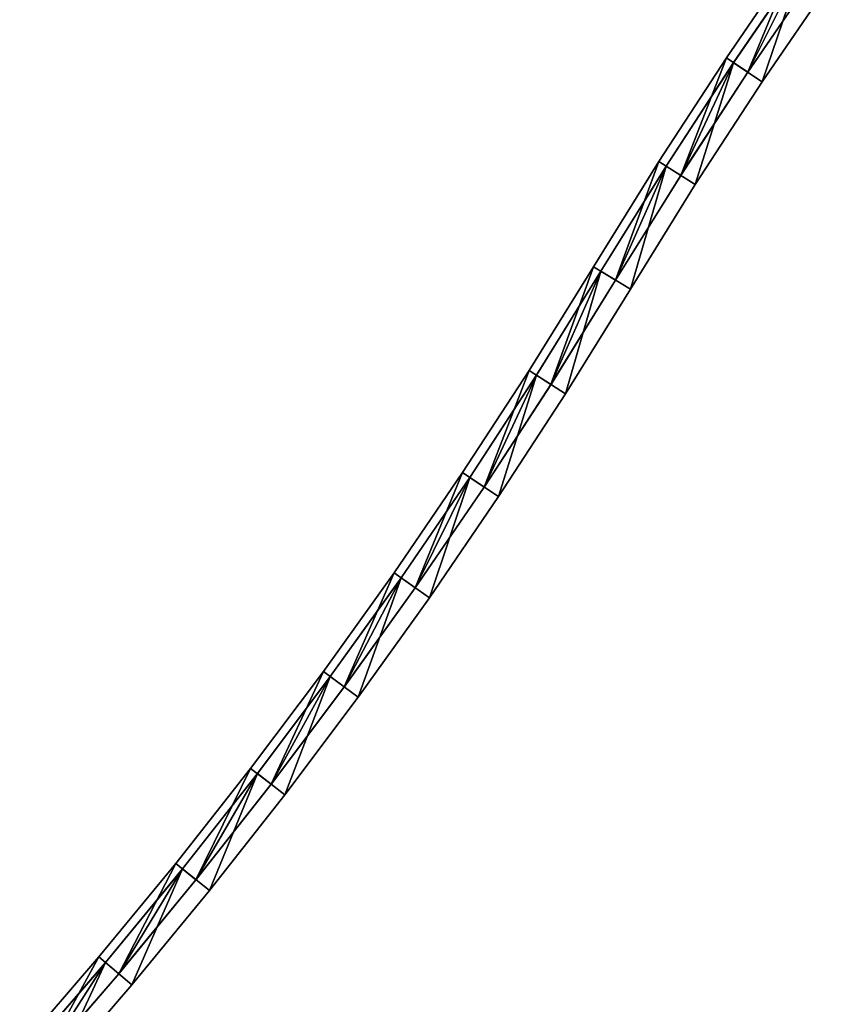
# Model space of a CAD drawing. Header units: millimetres. Extents: x -20 to 1804, y -298 to 307.
# Tile 42 of 189: x 251 to 298, y 111 to 168. Entities that reach past the tile are written whole.
import ezdxf

# ---------------------------------------------------------------- set-up
doc = ezdxf.new("R2010")
doc.units = ezdxf.units.MM
doc.header["$LTSCALE"] = 33.374815
for name, color, linetype in [('50', 7, 'CONTINUOUS'), ('51', 7, 'CONTINUOUS'), ('52', 7, 'CONTINUOUS'), ('54', 7, 'CONTINUOUS'), ('55', 7, 'CONTINUOUS'), ('56', 7, 'CONTINUOUS'), ('57', 7, 'CONTINUOUS'), ('58', 7, 'CONTINUOUS'), ('59', 7, 'CONTINUOUS'), ('60', 7, 'CONTINUOUS'), ('61', 7, 'CONTINUOUS'), ('62', 7, 'CONTINUOUS'), ('63', 7, 'CONTINUOUS'), ('64', 7, 'CONTINUOUS'), ('65', 7, 'CONTINUOUS'), ('66', 7, 'CONTINUOUS'), ('67', 7, 'CONTINUOUS')]:
    doc.layers.add(name, color=color, linetype=linetype)

msp = doc.modelspace()

# ---------------------------------------------------------------- linework, layer by layer
at = {"layer": '50', "color": 70, "linetype": 'Continuous', "true_color": 0x7ee600}
for points in [[(296.248, 171.192, 30.5), (293.464, 164.465, 30.5), (292.216, 165.298, 30.5), (296.248, 171.192, 30.5)], [(297.477, 170.331, 30.5), (293.464, 164.465, 30.5), (296.248, 171.192, 30.5), (297.477, 170.331, 30.5)], [(292.216, 165.298, 30.5), (289.573, 158.498, 30.5), (288.307, 159.303, 30.5), (292.216, 165.298, 30.5)], [(293.464, 164.465, 30.5), (289.573, 158.498, 30.5), (292.216, 165.298, 30.5), (293.464, 164.465, 30.5)], [(288.307, 159.303, 30.5), (285.805, 152.428, 30.5), (284.521, 153.204, 30.5), (288.307, 159.303, 30.5)], [(289.573, 158.498, 30.5), (285.805, 152.428, 30.5), (288.307, 159.303, 30.5), (289.573, 158.498, 30.5)], [(284.521, 153.204, 30.5), (282.058, 146.392, 30.5), (280.792, 147.197, 30.5), (284.521, 153.204, 30.5)], [(285.805, 152.428, 30.5), (282.058, 146.392, 30.5), (284.521, 153.204, 30.5), (285.805, 152.428, 30.5)], [(280.792, 147.197, 30.5), (278.19, 140.456, 30.5), (276.942, 141.289, 30.5), (280.792, 147.197, 30.5)], [(282.058, 146.392, 30.5), (278.19, 140.456, 30.5), (280.792, 147.197, 30.5), (282.058, 146.392, 30.5)], [(276.942, 141.289, 30.5), (274.2, 134.621, 30.5), (272.971, 135.481, 30.5), (276.942, 141.289, 30.5)], [(278.19, 140.456, 30.5), (274.2, 134.621, 30.5), (276.942, 141.289, 30.5), (278.19, 140.456, 30.5)], [(272.971, 135.481, 30.5), (270.089, 128.885, 30.5), (268.88, 129.773, 30.5), (272.971, 135.481, 30.5)], [(274.2, 134.621, 30.5), (270.089, 128.885, 30.5), (272.971, 135.481, 30.5), (274.2, 134.621, 30.5)], [(268.88, 129.773, 30.5), (265.857, 123.25, 30.5), (264.668, 124.165, 30.5), (268.88, 129.773, 30.5)], [(270.089, 128.885, 30.5), (265.857, 123.25, 30.5), (268.88, 129.773, 30.5), (270.089, 128.885, 30.5)], [(264.668, 124.165, 30.5), (261.503, 117.715, 30.5), (260.335, 118.656, 30.5), (264.668, 124.165, 30.5)], [(265.857, 123.25, 30.5), (261.503, 117.715, 30.5), (264.668, 124.165, 30.5), (265.857, 123.25, 30.5)], [(260.335, 118.656, 30.5), (257.027, 112.28, 30.5), (255.879, 113.246, 30.5), (260.335, 118.656, 30.5)], [(261.503, 117.715, 30.5), (257.027, 112.28, 30.5), (260.335, 118.656, 30.5), (261.503, 117.715, 30.5)], [(255.879, 113.246, 30.5), (252.419, 106.933, 30.5), (251.293, 107.925, 30.5), (255.879, 113.246, 30.5)], [(257.027, 112.28, 30.5), (252.419, 106.933, 30.5), (255.879, 113.246, 30.5), (257.027, 112.28, 30.5)]]:
    msp.add_3dface(points, dxfattribs=at)
at = {"layer": '51', "color": 70, "linetype": 'Continuous', "true_color": 0x7ee600}
for points in [[(296.248, 171.192, 32.5), (292.216, 165.298, 32.5), (293.464, 164.465, 32.5), (296.248, 171.192, 32.5)], [(297.477, 170.331, 32.5), (296.248, 171.192, 32.5), (293.464, 164.465, 32.5), (297.477, 170.331, 32.5)], [(292.216, 165.298, 32.5), (288.307, 159.303, 32.5), (289.573, 158.498, 32.5), (292.216, 165.298, 32.5)], [(293.464, 164.465, 32.5), (292.216, 165.298, 32.5), (289.573, 158.498, 32.5), (293.464, 164.465, 32.5)], [(288.307, 159.303, 32.5), (284.521, 153.204, 32.5), (285.805, 152.428, 32.5), (288.307, 159.303, 32.5)], [(289.573, 158.498, 32.5), (288.307, 159.303, 32.5), (285.805, 152.428, 32.5), (289.573, 158.498, 32.5)], [(284.521, 153.204, 32.5), (280.792, 147.197, 32.5), (282.058, 146.392, 32.5), (284.521, 153.204, 32.5)], [(285.805, 152.428, 32.5), (284.521, 153.204, 32.5), (282.058, 146.392, 32.5), (285.805, 152.428, 32.5)], [(280.792, 147.197, 32.5), (276.942, 141.289, 32.5), (278.19, 140.456, 32.5), (280.792, 147.197, 32.5)], [(282.058, 146.392, 32.5), (280.792, 147.197, 32.5), (278.19, 140.456, 32.5), (282.058, 146.392, 32.5)], [(276.942, 141.289, 32.5), (272.971, 135.481, 32.5), (274.2, 134.621, 32.5), (276.942, 141.289, 32.5)], [(278.19, 140.456, 32.5), (276.942, 141.289, 32.5), (274.2, 134.621, 32.5), (278.19, 140.456, 32.5)], [(272.971, 135.481, 32.5), (268.88, 129.773, 32.5), (270.089, 128.885, 32.5), (272.971, 135.481, 32.5)], [(274.2, 134.621, 32.5), (272.971, 135.481, 32.5), (270.089, 128.885, 32.5), (274.2, 134.621, 32.5)], [(268.88, 129.773, 32.5), (264.668, 124.165, 32.5), (265.857, 123.25, 32.5), (268.88, 129.773, 32.5)], [(270.089, 128.885, 32.5), (268.88, 129.773, 32.5), (265.857, 123.25, 32.5), (270.089, 128.885, 32.5)], [(264.668, 124.165, 32.5), (260.335, 118.656, 32.5), (261.503, 117.715, 32.5), (264.668, 124.165, 32.5)], [(265.857, 123.25, 32.5), (264.668, 124.165, 32.5), (261.503, 117.715, 32.5), (265.857, 123.25, 32.5)], [(260.335, 118.656, 32.5), (255.879, 113.246, 32.5), (257.027, 112.28, 32.5), (260.335, 118.656, 32.5)], [(261.503, 117.715, 32.5), (260.335, 118.656, 32.5), (257.027, 112.28, 32.5), (261.503, 117.715, 32.5)], [(255.879, 113.246, 32.5), (251.293, 107.925, 32.5), (252.419, 106.933, 32.5), (255.879, 113.246, 32.5)], [(257.027, 112.28, 32.5), (255.879, 113.246, 32.5), (252.419, 106.933, 32.5), (257.027, 112.28, 32.5)]]:
    msp.add_3dface(points, dxfattribs=at)
at = {"layer": '52', "color": 70, "linetype": 'Continuous', "true_color": 0x7ee600}
for points in [[(296.658, 170.905, 39), (293.464, 164.465, 39), (292.632, 165.021, 39), (296.658, 170.905, 39)], [(297.477, 170.331, 39), (293.464, 164.465, 39), (296.658, 170.905, 39), (297.477, 170.331, 39)], [(292.632, 165.021, 39), (289.573, 158.498, 39), (288.729, 159.034, 39), (292.632, 165.021, 39)], [(293.464, 164.465, 39), (289.573, 158.498, 39), (292.632, 165.021, 39), (293.464, 164.465, 39)], [(288.729, 159.034, 39), (285.805, 152.428, 39), (284.949, 152.946, 39), (288.729, 159.034, 39)], [(289.573, 158.498, 39), (285.805, 152.428, 39), (288.729, 159.034, 39), (289.573, 158.498, 39)], [(284.949, 152.946, 39), (282.058, 146.392, 39), (281.214, 146.929, 39), (284.949, 152.946, 39)], [(285.805, 152.428, 39), (282.058, 146.392, 39), (284.949, 152.946, 39), (285.805, 152.428, 39)], [(281.214, 146.929, 39), (278.19, 140.456, 39), (277.358, 141.011, 39), (281.214, 146.929, 39)], [(282.058, 146.392, 39), (278.19, 140.456, 39), (281.214, 146.929, 39), (282.058, 146.392, 39)], [(277.358, 141.011, 39), (274.2, 134.621, 39), (273.381, 135.194, 39), (277.358, 141.011, 39)], [(278.19, 140.456, 39), (274.2, 134.621, 39), (277.358, 141.011, 39), (278.19, 140.456, 39)], [(273.381, 135.194, 39), (270.089, 128.885, 39), (269.283, 129.477, 39), (273.381, 135.194, 39)], [(274.2, 134.621, 39), (270.089, 128.885, 39), (273.381, 135.194, 39), (274.2, 134.621, 39)], [(269.283, 129.477, 39), (265.857, 123.25, 39), (265.064, 123.86, 39), (269.283, 129.477, 39)], [(270.089, 128.885, 39), (265.857, 123.25, 39), (269.283, 129.477, 39), (270.089, 128.885, 39)], [(265.064, 123.86, 39), (261.503, 117.715, 39), (260.724, 118.342, 39), (265.064, 123.86, 39)], [(265.857, 123.25, 39), (261.503, 117.715, 39), (265.064, 123.86, 39), (265.857, 123.25, 39)], [(260.724, 118.342, 39), (257.027, 112.28, 39), (256.262, 112.924, 39), (260.724, 118.342, 39)], [(261.503, 117.715, 39), (257.027, 112.28, 39), (260.724, 118.342, 39), (261.503, 117.715, 39)], [(256.262, 112.924, 39), (252.419, 106.933, 39), (251.668, 107.595, 39), (256.262, 112.924, 39)], [(257.027, 112.28, 39), (252.419, 106.933, 39), (256.262, 112.924, 39), (257.027, 112.28, 39)]]:
    msp.add_3dface(points, dxfattribs=at)
at = {"layer": '54', "color": 70, "linetype": 'Continuous', "true_color": 0x7ee600}
for points in [[(296.658, 170.905, 59), (292.632, 165.021, 59), (294.295, 163.91, 59), (296.658, 170.905, 59)], [(298.295, 169.757, 59), (296.658, 170.905, 59), (294.295, 163.91, 59), (298.295, 169.757, 59)], [(292.632, 165.021, 59), (288.729, 159.034, 59), (290.417, 157.961, 59), (292.632, 165.021, 59)], [(294.295, 163.91, 59), (292.632, 165.021, 59), (290.417, 157.961, 59), (294.295, 163.91, 59)], [(288.729, 159.034, 59), (284.949, 152.946, 59), (286.66, 151.911, 59), (288.729, 159.034, 59)], [(290.417, 157.961, 59), (288.729, 159.034, 59), (286.66, 151.911, 59), (290.417, 157.961, 59)], [(284.949, 152.946, 59), (281.214, 146.929, 59), (282.902, 145.856, 59), (284.949, 152.946, 59)], [(286.66, 151.911, 59), (284.949, 152.946, 59), (282.902, 145.856, 59), (286.66, 151.911, 59)], [(281.214, 146.929, 59), (277.358, 141.011, 59), (279.021, 139.901, 59), (281.214, 146.929, 59)], [(282.902, 145.856, 59), (281.214, 146.929, 59), (279.021, 139.901, 59), (282.902, 145.856, 59)], [(277.358, 141.011, 59), (273.381, 135.194, 59), (275.019, 134.047, 59), (277.358, 141.011, 59)], [(279.021, 139.901, 59), (277.358, 141.011, 59), (275.019, 134.047, 59), (279.021, 139.901, 59)], [(273.381, 135.194, 59), (269.283, 129.477, 59), (270.895, 128.293, 59), (273.381, 135.194, 59)], [(275.019, 134.047, 59), (273.381, 135.194, 59), (270.895, 128.293, 59), (275.019, 134.047, 59)], [(269.283, 129.477, 59), (265.064, 123.86, 59), (266.65, 122.641, 59), (269.283, 129.477, 59)], [(270.895, 128.293, 59), (269.283, 129.477, 59), (266.65, 122.641, 59), (270.895, 128.293, 59)], [(265.064, 123.86, 59), (260.724, 118.342, 59), (262.282, 117.088, 59), (265.064, 123.86, 59)], [(266.65, 122.641, 59), (265.064, 123.86, 59), (262.282, 117.088, 59), (266.65, 122.641, 59)], [(260.724, 118.342, 59), (256.262, 112.924, 59), (257.791, 111.635, 59), (260.724, 118.342, 59)], [(262.282, 117.088, 59), (260.724, 118.342, 59), (257.791, 111.635, 59), (262.282, 117.088, 59)], [(256.262, 112.924, 59), (251.668, 107.595, 59), (253.169, 106.272, 59), (256.262, 112.924, 59)], [(257.791, 111.635, 59), (256.262, 112.924, 59), (253.169, 106.272, 59), (257.791, 111.635, 59)]]:
    msp.add_3dface(points, dxfattribs=at)
at = {"layer": '55', "color": 70, "linetype": 'Continuous', "true_color": 0x7ee600}
for points in [[(296.658, 170.905, 4), (294.295, 163.91, 4), (292.632, 165.021, 4), (296.658, 170.905, 4)], [(298.295, 169.757, 4), (294.295, 163.91, 4), (296.658, 170.905, 4), (298.295, 169.757, 4)], [(292.632, 165.021, 4), (290.417, 157.961, 4), (288.729, 159.034, 4), (292.632, 165.021, 4)], [(294.295, 163.91, 4), (290.417, 157.961, 4), (292.632, 165.021, 4), (294.295, 163.91, 4)], [(288.729, 159.034, 4), (286.66, 151.911, 4), (284.949, 152.946, 4), (288.729, 159.034, 4)], [(290.417, 157.961, 4), (286.66, 151.911, 4), (288.729, 159.034, 4), (290.417, 157.961, 4)], [(284.949, 152.946, 4), (282.902, 145.856, 4), (281.214, 146.929, 4), (284.949, 152.946, 4)], [(286.66, 151.911, 4), (282.902, 145.856, 4), (284.949, 152.946, 4), (286.66, 151.911, 4)], [(281.214, 146.929, 4), (279.021, 139.901, 4), (277.358, 141.011, 4), (281.214, 146.929, 4)], [(282.902, 145.856, 4), (279.021, 139.901, 4), (281.214, 146.929, 4), (282.902, 145.856, 4)], [(277.358, 141.011, 4), (275.019, 134.047, 4), (273.381, 135.194, 4), (277.358, 141.011, 4)], [(279.021, 139.901, 4), (275.019, 134.047, 4), (277.358, 141.011, 4), (279.021, 139.901, 4)], [(273.381, 135.194, 4), (270.895, 128.293, 4), (269.283, 129.477, 4), (273.381, 135.194, 4)], [(275.019, 134.047, 4), (270.895, 128.293, 4), (273.381, 135.194, 4), (275.019, 134.047, 4)], [(269.283, 129.477, 4), (266.65, 122.641, 4), (265.064, 123.86, 4), (269.283, 129.477, 4)], [(270.895, 128.293, 4), (266.65, 122.641, 4), (269.283, 129.477, 4), (270.895, 128.293, 4)], [(265.064, 123.86, 4), (262.282, 117.088, 4), (260.724, 118.342, 4), (265.064, 123.86, 4)], [(266.65, 122.641, 4), (262.282, 117.088, 4), (265.064, 123.86, 4), (266.65, 122.641, 4)], [(260.724, 118.342, 4), (257.791, 111.635, 4), (256.262, 112.924, 4), (260.724, 118.342, 4)], [(262.282, 117.088, 4), (257.791, 111.635, 4), (260.724, 118.342, 4), (262.282, 117.088, 4)], [(256.262, 112.924, 4), (253.169, 106.272, 4), (251.668, 107.595, 4), (256.262, 112.924, 4)], [(257.791, 111.635, 4), (253.169, 106.272, 4), (256.262, 112.924, 4), (257.791, 111.635, 4)]]:
    msp.add_3dface(points, dxfattribs=at)
at = {"layer": '56', "color": 70, "linetype": 'Continuous', "true_color": 0x7ee600}
for points in [[(284.949, 152.946, 4), (281.214, 146.929, 4), (284.949, 152.946, 24), (284.949, 152.946, 4)], [(284.949, 152.946, 24), (281.214, 146.929, 4), (281.238, 146.96, 24), (284.949, 152.946, 24)], [(281.214, 146.929, 4), (277.358, 141.011, 4), (281.238, 146.96, 24), (281.214, 146.929, 4)], [(281.238, 146.96, 24), (277.358, 141.011, 4), (277.395, 141.058, 24), (281.238, 146.96, 24)], [(277.358, 141.011, 4), (273.381, 135.194, 4), (277.395, 141.058, 24), (277.358, 141.011, 4)], [(277.395, 141.058, 24), (273.381, 135.194, 4), (273.42, 135.244, 24), (277.395, 141.058, 24)], [(273.381, 135.194, 4), (269.283, 129.477, 4), (273.42, 135.244, 24), (273.381, 135.194, 4)], [(273.42, 135.244, 24), (269.283, 129.477, 4), (269.317, 129.52, 24), (273.42, 135.244, 24)], [(269.283, 129.477, 4), (265.064, 123.86, 4), (269.317, 129.52, 24), (269.283, 129.477, 4)], [(269.317, 129.52, 24), (265.064, 123.86, 4), (265.088, 123.889, 24), (269.317, 129.52, 24)], [(265.064, 123.86, 4), (260.724, 118.342, 4), (265.088, 123.889, 24), (265.064, 123.86, 4)], [(265.088, 123.889, 24), (260.724, 118.342, 4), (260.733, 118.354, 24), (265.088, 123.889, 24)], [(260.733, 118.354, 24), (256.262, 112.924, 4), (256.256, 112.917, 24), (260.733, 118.354, 24)], [(260.724, 118.342, 4), (256.262, 112.924, 4), (260.733, 118.354, 24), (260.724, 118.342, 4)], [(256.256, 112.917, 24), (251.668, 107.595, 4), (251.659, 107.582, 24), (256.256, 112.917, 24)], [(256.262, 112.924, 4), (251.668, 107.595, 4), (256.256, 112.917, 24), (256.262, 112.924, 4)]]:
    msp.add_3dface(points, dxfattribs=at)
at = {"layer": '57', "color": 60, "linetype": 'Continuous', "true_color": 0xabff00}
for points in [[(282.058, 146.392, 30.5), (285.805, 152.428, 30.5), (282.082, 146.423, 24), (282.058, 146.392, 30.5)], [(282.082, 146.423, 24), (285.805, 152.428, 30.5), (285.805, 152.428, 24), (282.082, 146.423, 24)], [(278.19, 140.456, 30.5), (282.058, 146.392, 30.5), (278.227, 140.503, 24), (278.19, 140.456, 30.5)], [(278.227, 140.503, 24), (282.058, 146.392, 30.5), (282.082, 146.423, 24), (278.227, 140.503, 24)], [(274.2, 134.621, 30.5), (278.19, 140.456, 30.5), (274.24, 134.67, 24), (274.2, 134.621, 30.5)], [(274.24, 134.67, 24), (278.19, 140.456, 30.5), (278.227, 140.503, 24), (274.24, 134.67, 24)], [(270.089, 128.885, 30.5), (274.2, 134.621, 30.5), (270.124, 128.928, 24), (270.089, 128.885, 30.5)], [(270.124, 128.928, 24), (274.2, 134.621, 30.5), (274.24, 134.67, 24), (270.124, 128.928, 24)], [(265.857, 123.25, 30.5), (270.089, 128.885, 30.5), (265.88, 123.279, 24), (265.857, 123.25, 30.5)], [(265.88, 123.279, 24), (270.089, 128.885, 30.5), (270.124, 128.928, 24), (265.88, 123.279, 24)], [(261.503, 117.715, 30.5), (265.857, 123.25, 30.5), (261.512, 117.727, 24), (261.503, 117.715, 30.5)], [(261.512, 117.727, 24), (265.857, 123.25, 30.5), (265.88, 123.279, 24), (261.512, 117.727, 24)], [(257.021, 112.273, 24), (261.503, 117.715, 30.5), (261.512, 117.727, 24), (257.021, 112.273, 24)], [(257.027, 112.28, 30.5), (261.503, 117.715, 30.5), (257.021, 112.273, 24), (257.027, 112.28, 30.5)], [(252.419, 106.933, 30.5), (257.027, 112.28, 30.5), (252.409, 106.92, 24), (252.419, 106.933, 30.5)], [(252.409, 106.92, 24), (257.027, 112.28, 30.5), (257.021, 112.273, 24), (252.409, 106.92, 24)]]:
    msp.add_3dface(points, dxfattribs=at)
at = {"layer": '58', "color": 150, "linetype": 'Continuous', "true_color": 0x0099ff}
for points in [[(284.521, 153.204, 30.5), (280.792, 147.197, 30.5), (284.521, 153.204, 32.5), (284.521, 153.204, 30.5)], [(280.792, 147.197, 30.5), (280.792, 147.197, 32.5), (284.521, 153.204, 32.5), (280.792, 147.197, 30.5)], [(280.792, 147.197, 30.5), (276.942, 141.289, 30.5), (280.792, 147.197, 32.5), (280.792, 147.197, 30.5)], [(276.942, 141.289, 30.5), (276.942, 141.289, 32.5), (280.792, 147.197, 32.5), (276.942, 141.289, 30.5)], [(276.942, 141.289, 30.5), (272.971, 135.481, 30.5), (276.942, 141.289, 32.5), (276.942, 141.289, 30.5)], [(272.971, 135.481, 30.5), (272.971, 135.481, 32.5), (276.942, 141.289, 32.5), (272.971, 135.481, 30.5)], [(272.971, 135.481, 30.5), (268.88, 129.773, 30.5), (272.971, 135.481, 32.5), (272.971, 135.481, 30.5)], [(268.88, 129.773, 30.5), (268.88, 129.773, 32.5), (272.971, 135.481, 32.5), (268.88, 129.773, 30.5)], [(268.88, 129.773, 30.5), (264.668, 124.165, 30.5), (268.88, 129.773, 32.5), (268.88, 129.773, 30.5)], [(264.668, 124.165, 30.5), (264.668, 124.165, 32.5), (268.88, 129.773, 32.5), (264.668, 124.165, 30.5)], [(264.668, 124.165, 30.5), (260.335, 118.656, 30.5), (264.668, 124.165, 32.5), (264.668, 124.165, 30.5)], [(260.335, 118.656, 30.5), (260.335, 118.656, 32.5), (264.668, 124.165, 32.5), (260.335, 118.656, 30.5)], [(260.335, 118.656, 30.5), (255.879, 113.246, 30.5), (260.335, 118.656, 32.5), (260.335, 118.656, 30.5)], [(255.879, 113.246, 30.5), (255.879, 113.246, 32.5), (260.335, 118.656, 32.5), (255.879, 113.246, 30.5)], [(255.879, 113.246, 30.5), (251.293, 107.925, 30.5), (255.879, 113.246, 32.5), (255.879, 113.246, 30.5)], [(251.293, 107.925, 30.5), (251.293, 107.925, 32.5), (255.879, 113.246, 32.5), (251.293, 107.925, 30.5)]]:
    msp.add_3dface(points, dxfattribs=at)
at = {"layer": '59', "color": 60, "linetype": 'Continuous', "true_color": 0xabff00}
for points in [[(285.805, 152.428, 32.5), (282.058, 146.392, 32.5), (285.805, 152.428, 39), (285.805, 152.428, 32.5)], [(282.058, 146.392, 32.5), (282.058, 146.392, 39), (285.805, 152.428, 39), (282.058, 146.392, 32.5)], [(282.058, 146.392, 32.5), (278.19, 140.456, 32.5), (282.058, 146.392, 39), (282.058, 146.392, 32.5)], [(278.19, 140.456, 32.5), (278.19, 140.456, 39), (282.058, 146.392, 39), (278.19, 140.456, 32.5)], [(278.19, 140.456, 32.5), (274.2, 134.621, 32.5), (278.19, 140.456, 39), (278.19, 140.456, 32.5)], [(274.2, 134.621, 32.5), (274.2, 134.621, 39), (278.19, 140.456, 39), (274.2, 134.621, 32.5)], [(274.2, 134.621, 32.5), (270.089, 128.885, 32.5), (274.2, 134.621, 39), (274.2, 134.621, 32.5)], [(270.089, 128.885, 32.5), (270.089, 128.885, 39), (274.2, 134.621, 39), (270.089, 128.885, 32.5)], [(270.089, 128.885, 32.5), (265.857, 123.25, 32.5), (270.089, 128.885, 39), (270.089, 128.885, 32.5)], [(265.857, 123.25, 32.5), (265.857, 123.25, 39), (270.089, 128.885, 39), (265.857, 123.25, 32.5)], [(265.857, 123.25, 32.5), (261.503, 117.715, 32.5), (265.857, 123.25, 39), (265.857, 123.25, 32.5)], [(261.503, 117.715, 32.5), (261.503, 117.715, 39), (265.857, 123.25, 39), (261.503, 117.715, 32.5)], [(261.503, 117.715, 32.5), (257.027, 112.28, 32.5), (261.503, 117.715, 39), (261.503, 117.715, 32.5)], [(257.027, 112.28, 32.5), (257.027, 112.28, 39), (261.503, 117.715, 39), (257.027, 112.28, 32.5)], [(257.027, 112.28, 32.5), (252.419, 106.933, 32.5), (257.027, 112.28, 39), (257.027, 112.28, 32.5)], [(252.419, 106.933, 32.5), (252.419, 106.933, 39), (257.027, 112.28, 39), (252.419, 106.933, 32.5)]]:
    msp.add_3dface(points, dxfattribs=at)
at = {"layer": '60', "color": 70, "linetype": 'Continuous', "true_color": 0x7ee600}
for points in [[(284.949, 152.946, 39), (281.214, 146.929, 39), (284.949, 152.946, 59), (284.949, 152.946, 39)], [(281.214, 146.929, 39), (281.214, 146.929, 59), (284.949, 152.946, 59), (281.214, 146.929, 39)], [(281.214, 146.929, 39), (277.358, 141.011, 39), (281.214, 146.929, 59), (281.214, 146.929, 39)], [(277.358, 141.011, 39), (277.358, 141.011, 59), (281.214, 146.929, 59), (277.358, 141.011, 39)], [(277.358, 141.011, 39), (273.381, 135.194, 39), (277.358, 141.011, 59), (277.358, 141.011, 39)], [(273.381, 135.194, 39), (273.381, 135.194, 59), (277.358, 141.011, 59), (273.381, 135.194, 39)], [(273.381, 135.194, 39), (269.283, 129.477, 39), (273.381, 135.194, 59), (273.381, 135.194, 39)], [(269.283, 129.477, 39), (269.283, 129.477, 59), (273.381, 135.194, 59), (269.283, 129.477, 39)], [(269.283, 129.477, 39), (265.064, 123.86, 39), (269.283, 129.477, 59), (269.283, 129.477, 39)], [(265.064, 123.86, 39), (265.064, 123.86, 59), (269.283, 129.477, 59), (265.064, 123.86, 39)], [(265.064, 123.86, 39), (260.724, 118.342, 39), (265.064, 123.86, 59), (265.064, 123.86, 39)], [(260.724, 118.342, 39), (260.724, 118.342, 59), (265.064, 123.86, 59), (260.724, 118.342, 39)], [(260.724, 118.342, 39), (256.262, 112.924, 39), (260.724, 118.342, 59), (260.724, 118.342, 39)], [(256.262, 112.924, 39), (256.262, 112.924, 59), (260.724, 118.342, 59), (256.262, 112.924, 39)], [(256.262, 112.924, 39), (251.668, 107.595, 39), (256.262, 112.924, 59), (256.262, 112.924, 39)], [(251.668, 107.595, 39), (251.668, 107.595, 59), (256.262, 112.924, 59), (251.668, 107.595, 39)]]:
    msp.add_3dface(points, dxfattribs=at)
at = {"layer": '61', "color": 70, "linetype": 'Continuous', "true_color": 0x7ee600}
for points in [[(286.66, 151.911, 59), (282.902, 145.856, 59), (286.66, 151.911, 4), (286.66, 151.911, 59)], [(282.902, 145.856, 59), (282.902, 145.856, 4), (286.66, 151.911, 4), (282.902, 145.856, 59)], [(282.902, 145.856, 59), (279.021, 139.901, 59), (282.902, 145.856, 4), (282.902, 145.856, 59)], [(279.021, 139.901, 59), (279.021, 139.901, 4), (282.902, 145.856, 4), (279.021, 139.901, 59)], [(279.021, 139.901, 59), (275.019, 134.047, 59), (279.021, 139.901, 4), (279.021, 139.901, 59)], [(275.019, 134.047, 59), (275.019, 134.047, 4), (279.021, 139.901, 4), (275.019, 134.047, 59)], [(275.019, 134.047, 59), (270.895, 128.293, 59), (275.019, 134.047, 4), (275.019, 134.047, 59)], [(270.895, 128.293, 59), (270.895, 128.293, 4), (275.019, 134.047, 4), (270.895, 128.293, 59)], [(270.895, 128.293, 59), (266.65, 122.641, 59), (270.895, 128.293, 4), (270.895, 128.293, 59)], [(266.65, 122.641, 59), (266.65, 122.641, 4), (270.895, 128.293, 4), (266.65, 122.641, 59)], [(266.65, 122.641, 59), (262.282, 117.088, 59), (266.65, 122.641, 4), (266.65, 122.641, 59)], [(262.282, 117.088, 59), (262.282, 117.088, 4), (266.65, 122.641, 4), (262.282, 117.088, 59)], [(262.282, 117.088, 59), (257.791, 111.635, 59), (262.282, 117.088, 4), (262.282, 117.088, 59)], [(257.791, 111.635, 59), (257.791, 111.635, 4), (262.282, 117.088, 4), (257.791, 111.635, 59)], [(257.791, 111.635, 59), (253.169, 106.272, 59), (257.791, 111.635, 4), (257.791, 111.635, 59)], [(253.169, 106.272, 59), (253.169, 106.272, 4), (257.791, 111.635, 4), (253.169, 106.272, 59)]]:
    msp.add_3dface(points, dxfattribs=at)
at = {"layer": '62', "color": 70, "linetype": 'Continuous', "true_color": 0x7ee600}
for points in [[(296.614, 170.85, 24), (292.632, 165.021, 4), (292.592, 164.97, 24), (296.614, 170.85, 24)], [(296.658, 170.905, 4), (292.632, 165.021, 4), (296.614, 170.85, 24), (296.658, 170.905, 4)], [(292.592, 164.97, 24), (288.729, 159.034, 4), (288.703, 159, 24), (292.592, 164.97, 24)], [(292.632, 165.021, 4), (288.729, 159.034, 4), (292.592, 164.97, 24), (292.632, 165.021, 4)], [(288.729, 159.034, 4), (284.949, 152.946, 4), (288.703, 159, 24), (288.729, 159.034, 4)], [(284.949, 152.946, 4), (284.949, 152.946, 24), (288.703, 159, 24), (284.949, 152.946, 4)]]:
    msp.add_3dface(points, dxfattribs=at)
at = {"layer": '63', "color": 60, "linetype": 'Continuous', "true_color": 0xabff00}
for points in [[(293.464, 164.465, 30.5), (297.477, 170.331, 30.5), (293.423, 164.414, 24), (293.464, 164.465, 30.5)], [(293.423, 164.414, 24), (297.477, 170.331, 30.5), (297.433, 170.276, 24), (293.423, 164.414, 24)], [(289.573, 158.498, 30.5), (293.464, 164.465, 30.5), (289.547, 158.464, 24), (289.573, 158.498, 30.5)], [(289.547, 158.464, 24), (293.464, 164.465, 30.5), (293.423, 164.414, 24), (289.547, 158.464, 24)], [(285.805, 152.428, 30.5), (289.573, 158.498, 30.5), (285.805, 152.428, 24), (285.805, 152.428, 30.5)], [(285.805, 152.428, 24), (289.573, 158.498, 30.5), (289.547, 158.464, 24), (285.805, 152.428, 24)]]:
    msp.add_3dface(points, dxfattribs=at)
at = {"layer": '64', "color": 150, "linetype": 'Continuous', "true_color": 0x0099ff}
for points in [[(296.248, 171.192, 30.5), (292.216, 165.298, 30.5), (296.248, 171.192, 32.5), (296.248, 171.192, 30.5)], [(292.216, 165.298, 30.5), (292.216, 165.298, 32.5), (296.248, 171.192, 32.5), (292.216, 165.298, 30.5)], [(292.216, 165.298, 30.5), (288.307, 159.303, 30.5), (292.216, 165.298, 32.5), (292.216, 165.298, 30.5)], [(288.307, 159.303, 30.5), (288.307, 159.303, 32.5), (292.216, 165.298, 32.5), (288.307, 159.303, 30.5)], [(288.307, 159.303, 30.5), (284.521, 153.204, 30.5), (288.307, 159.303, 32.5), (288.307, 159.303, 30.5)], [(284.521, 153.204, 30.5), (284.521, 153.204, 32.5), (288.307, 159.303, 32.5), (284.521, 153.204, 30.5)]]:
    msp.add_3dface(points, dxfattribs=at)
at = {"layer": '65', "color": 60, "linetype": 'Continuous', "true_color": 0xabff00}
for points in [[(297.477, 170.331, 32.5), (293.464, 164.465, 32.5), (297.477, 170.331, 39), (297.477, 170.331, 32.5)], [(293.464, 164.465, 32.5), (293.464, 164.465, 39), (297.477, 170.331, 39), (293.464, 164.465, 32.5)], [(293.464, 164.465, 32.5), (289.573, 158.498, 32.5), (293.464, 164.465, 39), (293.464, 164.465, 32.5)], [(289.573, 158.498, 32.5), (289.573, 158.498, 39), (293.464, 164.465, 39), (289.573, 158.498, 32.5)], [(289.573, 158.498, 32.5), (285.805, 152.428, 32.5), (289.573, 158.498, 39), (289.573, 158.498, 32.5)], [(285.805, 152.428, 32.5), (285.805, 152.428, 39), (289.573, 158.498, 39), (285.805, 152.428, 32.5)]]:
    msp.add_3dface(points, dxfattribs=at)
at = {"layer": '66', "color": 70, "linetype": 'Continuous', "true_color": 0x7ee600}
for points in [[(296.658, 170.905, 39), (292.632, 165.021, 39), (296.658, 170.905, 59), (296.658, 170.905, 39)], [(292.632, 165.021, 39), (292.632, 165.021, 59), (296.658, 170.905, 59), (292.632, 165.021, 39)], [(292.632, 165.021, 39), (288.729, 159.034, 39), (292.632, 165.021, 59), (292.632, 165.021, 39)], [(288.729, 159.034, 39), (288.729, 159.034, 59), (292.632, 165.021, 59), (288.729, 159.034, 39)], [(288.729, 159.034, 39), (284.949, 152.946, 39), (288.729, 159.034, 59), (288.729, 159.034, 39)], [(284.949, 152.946, 39), (284.949, 152.946, 59), (288.729, 159.034, 59), (284.949, 152.946, 39)]]:
    msp.add_3dface(points, dxfattribs=at)
at = {"layer": '67', "color": 70, "linetype": 'Continuous', "true_color": 0x7ee600}
for points in [[(298.295, 169.757, 59), (294.295, 163.91, 59), (298.295, 169.757, 4), (298.295, 169.757, 59)], [(294.295, 163.91, 59), (294.295, 163.91, 4), (298.295, 169.757, 4), (294.295, 163.91, 59)], [(294.295, 163.91, 59), (290.417, 157.961, 59), (294.295, 163.91, 4), (294.295, 163.91, 59)], [(290.417, 157.961, 59), (290.417, 157.961, 4), (294.295, 163.91, 4), (290.417, 157.961, 59)], [(290.417, 157.961, 59), (286.66, 151.911, 59), (290.417, 157.961, 4), (290.417, 157.961, 59)], [(286.66, 151.911, 59), (286.66, 151.911, 4), (290.417, 157.961, 4), (286.66, 151.911, 59)]]:
    msp.add_3dface(points, dxfattribs=at)

doc.saveas('drawing.dxf')
